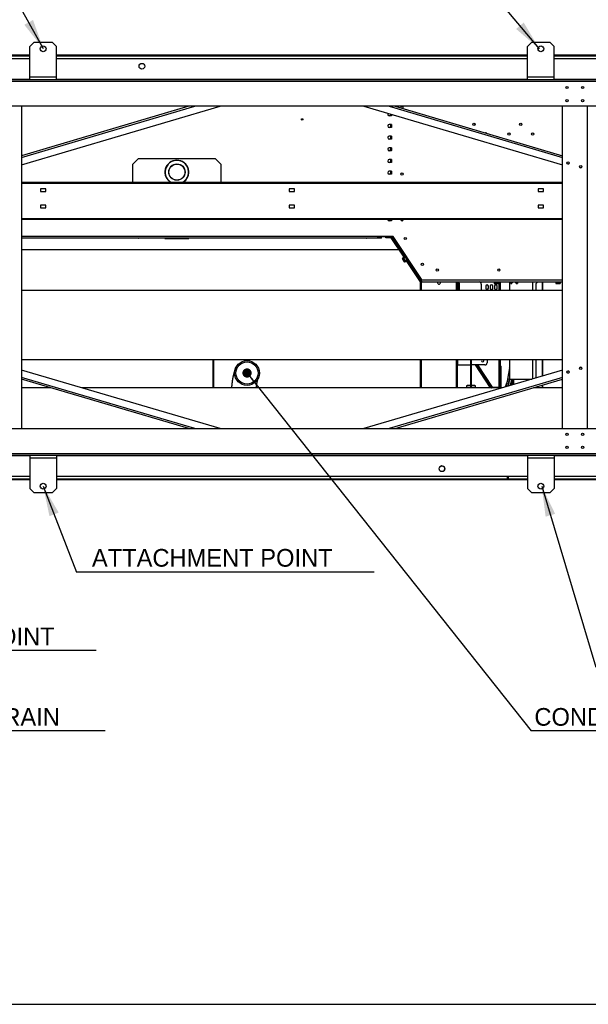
# Model space of a CAD drawing. Header units: millimetres. Extents: x 0 to 39025, y 0 to 11880.
# Tile 32 of 64: x 31025 to 32310, y 4461 to 6686. Entities that reach past the tile are written whole.
import ezdxf

# ---------------------------------------------------------------- set-up
doc = ezdxf.new("R2010")
doc.units = ezdxf.units.MM
doc.layers.add('ANOTACIJE', color=7, linetype='Continuous')
doc.layers.add('FORMAT', color=7, linetype='Continuous')
doc.styles.add('SLDTEXTSTYLE1', font='txt')
doc.dimstyles.new('SLDDIMSTYLE2', dxfattribs={"dimtxt": 0.18, "dimasz": 1.050735, "dimexe": 0, "dimexo": 0.0625, "dimgap": 0, "dimtad": 0, "dimtih": 1, "dimtoh": 1, "dimdec": 0, "dimrnd": 1e-09, "dimzin": 0, "dimdsep": 46, "dimtxsty": 'Standard', "dimblk1": 'DOT', "dimblk2": 'DOT', "dimsah": 1, "dimcen": 0.09, "dimadec": 0, "dimazin": 0, "dimtfac": 1.050735, "dimtdec": 0, "dimtofl": 0, "dimtmove": 0, "dimatfit": 3, "dimldrblk": 'DOT', "dimfxl": 1, "dimfrac": 2, "dimtolj": 1, "dimtzin": 0, "dimarcsym": 0})
doc.dimstyles.new('SLDDIMSTYLE3', dxfattribs={"dimtxt": 0.18, "dimasz": 3.414889, "dimexe": 0, "dimexo": 0.0625, "dimgap": 0, "dimtad": 0, "dimtih": 1, "dimtoh": 1, "dimdec": 0, "dimrnd": 1e-09, "dimzin": 0, "dimdsep": 46, "dimtxsty": 'Standard', "dimsah": 1, "dimcen": 0.09, "dimadec": 0, "dimazin": 0, "dimtfac": 3.414889, "dimtdec": 0, "dimtofl": 0, "dimtmove": 0, "dimatfit": 3, "dimfxl": 1, "dimfrac": 2, "dimtolj": 1, "dimtzin": 0, "dimarcsym": 0})

# ---------------------------------------------------------------- blocks, each defined once
blk = doc.blocks.new('_Dot')
at = {"color": 0, "linetype": 'ByBlock', "lineweight": -2}
blk.add_line((-0.5, 0), (-1, 0), dxfattribs=at)
at = {"color": 0, "linetype": 'ByBlock', "const_width": 0.5}
blk.add_lwpolyline([(-0.25, 0, 1), (0.25, 0, 1)], format="xyb", close=True, dxfattribs=at)

msp = doc.modelspace()

# ---------------------------------------------------------------- linework, layer by layer
at = {"color": 7, "linetype": 'Continuous', "lineweight": 25, "ltscale": 20}
for p, q in [((31058, 6635), (31048, 6625)), ((31058, 6635), (31098, 6635)), ((31108, 6625), (31098, 6635)), ((32182.5, 6635), (32172.5, 6625)), ((32182.5, 6635), (32222.5, 6635)), ((32232.5, 6625), (32222.5, 6635)), ((31048, 6550), (31048, 6625)), ((31108, 6550), (31108, 6625)), ((32172.5, 6550), (32172.5, 6625)), ((32232.5, 6550), (32232.5, 6625)), ((31048, 6597.2), (30833, 6597.2)), ((30860.5, 6606), (31048, 6606)), ((30860.5, 6604), (31048, 6604)), ((31108, 6606), (32172.5, 6606)), ((31108, 6604), (32172.5, 6604)), ((32172.5, 6597.2), (31108, 6597.2)), ((32232.5, 6606), (32420, 6606)), ((32232.5, 6604), (32420, 6604)), ((32447.5, 6597.2), (32232.5, 6597.2)), ((32420.4, 6550), (30860.1, 6550)), ((32417.9, 6546.2), (30862.6, 6546.2)), ((31048, 6550.8), (30949.2, 6550.8)), ((31048, 6557), (31108, 6557)), ((32172.5, 6550.8), (31108, 6550.8)), ((32172.5, 6557), (32232.5, 6557)), ((32331.2, 6550.8), (32232.5, 6550.8)), ((32436.4, 6490), (30844.1, 6490)), ((31028.7, 6357.5), (31477.9, 6490)), ((31407.2, 6490), (31028.7, 6378.4)), ((31028.7, 6490), (31028.7, 5761.5)), ((31028.7, 6374.4), (31420.6, 6490)), ((31802.5, 6490), (32251.8, 6357.5)), ((31859.8, 6490), (32251.8, 6374.4)), ((31873.3, 6490), (32251.8, 6378.4)), ((32251.8, 5761.5), (32251.8, 6490)), ((32307.8, 5761.5), (32307.8, 6490)), ((31865.2, 6468.5), (31860.2, 6468.5)), ((31862.8, 6472.2), (31862.8, 6468.5)), ((31863.6, 6472), (31863.6, 6468.5)), ((31865.1, 6471.5), (31865.1, 6468.5)), ((31865.2, 6468.5), (31865.2, 6471.5)), ((31865.2, 6449.1), (31860.2, 6449.1)), ((31865.2, 6442.1), (31860.2, 6442.1)), ((31862.8, 6449.1), (31862.8, 6442.1)), ((31863.6, 6449.1), (31863.6, 6442.1)), ((31865.1, 6449.1), (31865.1, 6442.1)), ((31865.2, 6442.1), (31865.2, 6449.1)), ((31865.2, 6422.7), (31860.2, 6422.7)), ((31865.2, 6415.7), (31860.2, 6415.7)), ((31862.8, 6422.7), (31862.8, 6415.7)), ((31863.6, 6422.7), (31863.6, 6415.7)), ((31865.1, 6422.7), (31865.1, 6415.7)), ((31865.2, 6415.7), (31865.2, 6422.7)), ((31858.3, 6389.9), (31858.3, 6389.9)), ((31858.8, 6390.3), (31858.7, 6390.3)), ((31858.8, 6389.9), (31858.7, 6389.9)), ((31858.7, 6389.9), (31858.7, 6389.7)), ((31865.2, 6390.3), (31858.8, 6390.3)), ((31865.2, 6389.9), (31858.8, 6389.9)), ((31865.2, 6396.3), (31860.2, 6396.3)), ((31865.2, 6389.3), (31860.2, 6389.3)), ((31862.8, 6396.3), (31862.8, 6390.3)), ((31863.6, 6396.3), (31863.6, 6390.3)), ((31865.1, 6396.3), (31865.1, 6390.3)), ((31865.2, 6389.3), (31865.2, 6396.3)), ((31280.2, 6358.8), (31292.7, 6371.3)), ((31467.7, 6371.3), (31292.7, 6371.3)), ((31467.7, 6371.3), (31480.2, 6358.8)), ((31865.2, 6369.9), (31860.2, 6369.9)), ((31862.8, 6369.9), (31862.8, 6362.9)), ((31863.6, 6369.9), (31863.6, 6362.9)), ((31865.1, 6369.9), (31865.1, 6362.9)), ((31865.2, 6362.9), (31865.2, 6369.9)), ((31280.2, 6358.8), (31280.2, 6317.5)), ((31480.2, 6317.5), (31480.2, 6358.8)), ((31865.2, 6362.9), (31860.2, 6362.9)), ((31865.2, 6343.5), (31860.2, 6343.5)), ((31862.8, 6343.5), (31862.8, 6336.5)), ((31863.6, 6343.5), (31863.6, 6336.5)), ((31865.1, 6343.5), (31865.1, 6336.5)), ((31865.2, 6336.5), (31865.2, 6343.5)), ((31865.2, 6336.5), (31860.2, 6336.5)), ((32251.8, 6317.5), (31028.7, 6317.5)), ((32251.8, 6315.9), (31028.7, 6315.9)), ((31071.8, 6303.5), (31071.8, 6297.5)), ((31083.8, 6303.5), (31071.8, 6303.5)), ((31071.8, 6297.5), (31083.8, 6297.5)), ((31083.8, 6297.5), (31083.8, 6303.5)), ((31634, 6303.5), (31634, 6297.5)), ((31646, 6303.5), (31634, 6303.5)), ((31634, 6297.5), (31646, 6297.5)), ((31646, 6297.5), (31646, 6303.5)), ((32196.3, 6303.5), (32196.3, 6297.5)), ((32208.3, 6303.5), (32196.3, 6303.5)), ((32196.3, 6297.5), (32208.3, 6297.5)), ((32208.3, 6297.5), (32208.3, 6303.5)), ((31071.8, 6266.7), (31071.8, 6260.7)), ((31083.8, 6266.7), (31071.8, 6266.7)), ((31071.8, 6260.7), (31083.8, 6260.7)), ((31083.8, 6260.7), (31083.8, 6266.7)), ((31634, 6266.7), (31634, 6260.7)), ((31646, 6266.7), (31634, 6266.7)), ((31634, 6260.7), (31646, 6260.7)), ((31646, 6260.7), (31646, 6266.7)), ((32196.3, 6266.7), (32196.3, 6260.7)), ((32208.3, 6266.7), (32196.3, 6266.7)), ((32196.3, 6260.7), (32208.3, 6260.7)), ((32208.3, 6260.7), (32208.3, 6266.7)), ((32251.8, 6235.5), (31028.7, 6235.5)), ((32251.8, 6233.9), (31028.7, 6233.9)), ((31865.2, 6230.9), (31860.2, 6230.9)), ((31862.8, 6233.9), (31862.8, 6230.9)), ((31863.6, 6233.9), (31863.6, 6230.9)), ((31865.1, 6233.9), (31865.1, 6230.9)), ((31865.2, 6230.9), (31865.2, 6233.9)), ((31028.7, 6196.5), (31867.4, 6196.5)), ((31028.7, 6192.5), (31842.8, 6192.5)), ((31327.3, 6192), (31293.3, 6192)), ((31353.3, 6192.5), (31353.3, 6191.5)), ((31353.3, 6191.5), (31407.3, 6191.5)), ((31406.8, 6191), (31353.8, 6191)), ((31407.3, 6191.5), (31407.3, 6192.5)), ((31842.3, 6192), (31808.3, 6192)), ((31833.2, 6196.5), (31833.2, 6192.5)), ((31833.2, 6195.5), (31862.8, 6195.5)), ((31842.8, 6195), (31833.2, 6195)), ((31839.3, 6195), (31839.3, 6195.5)), ((31842.8, 6192.5), (31842.8, 6195)), ((31852.5, 6192.9), (31852.5, 6195.5)), ((31852.5, 6195.5), (31852.5, 6192.9)), ((31852.5, 6194.9), (31865.6, 6194.9)), ((31864.3, 6192.9), (31852.5, 6192.9)), ((31862.8, 6194.9), (31862.8, 6195.5)), ((31863.6, 6195.5), (31863.6, 6195.6)), ((31865.5, 6195.5), (31863.6, 6195.5)), ((31893.4, 6148.9), (31864.3, 6192.9)), ((31865.1, 6196.5), (31865.1, 6195.5)), ((31865.1, 6194.9), (31865.6, 6195.2)), ((31865.3, 6195), (31865.3, 6194.9)), ((31865.4, 6196.5), (31865.4, 6196)), ((31865.4, 6196), (31866.9, 6196)), ((31865.6, 6195.3), (31865.4, 6195.5)), ((31865.6, 6194.9), (31890.1, 6157.8)), ((31867.1, 6195.6), (31865.8, 6194.8)), ((31865.8, 6194.8), (31931.9, 6094.9)), ((31867, 6195.8), (31867.7, 6196)), ((31867.7, 6195.8), (31867.1, 6195.6)), ((31867.9, 6195.8), (31867.1, 6195.6)), ((31867.4, 6196.5), (31933.2, 6097.2)), ((31867.9, 6195.8), (31931.8, 6099.3)), ((31867.9, 6195.8), (31867.9, 6195.8)), ((31882.4, 6165.6), (31028.7, 6165.6)), ((31882.5, 6165.3), (31028.7, 6165.3)), ((31884.7, 6162.1), (31884.9, 6162.1)), ((31886.6, 6162.9), (31886.3, 6162.7)), ((31886.6, 6162.9), (31886.6, 6162.6)), ((31888.7, 6159.7), (31886.6, 6162.9)), ((31895, 6149.9), (31886.6, 6162.6)), ((31887.1, 6162.1), (31887.3, 6162.1)), ((31887.5, 6161.5), (31887.5, 6161.8)), ((31895.1, 6150), (31888.7, 6159.7)), ((31894.5, 6138.5), (31889.6, 6145.9)), ((31889.8, 6146.5), (31889.7, 6146.5)), ((31895.3, 6150.2), (31889.8, 6146.5)), ((31890, 6146.2), (31889.9, 6146.1)), ((31889.9, 6146.1), (31894.8, 6138.7)), ((31895.5, 6149.8), (31890, 6146.2)), ((31890.1, 6157.6), (31890.1, 6157.8)), ((31891.5, 6145.6), (31896.2, 6148.8)), ((31891.5, 6145.6), (31895, 6140.3)), ((31893, 6146.3), (31891.7, 6145.4)), ((31896.2, 6141.5), (31893, 6146.3)), ((31894.9, 6138.8), (31900.5, 6142.4)), ((31899.8, 6143.5), (31895, 6140.3)), ((31900.7, 6142.1), (31895.2, 6138.5)), ((31895.3, 6150.2), (31895.5, 6149.8)), ((31909.9, 6127.3), (31900.3, 6141.9)), ((31900.5, 6142.4), (31900.7, 6142.1)), ((31910.1, 6127.4), (31900.5, 6142)), ((31894.8, 6140.6), (31896.2, 6141.5)), ((31894.9, 6138.8), (31894.8, 6138.7)), ((31895.2, 6138.5), (31895.1, 6138.4)), ((31930.4, 6093.1), (31898.7, 6140.8)), ((31908.6, 6126.5), (31910.3, 6127.6)), ((31908.6, 6126.5), (31930.2, 6093.8)), ((31913, 6123.4), (31911.4, 6122.3)), ((31930.2, 6097.5), (31931.4, 6098.3)), ((31931.8, 6099.3), (31931.8, 6099.3)), ((31931.9, 6098), (31932.2, 6098.6)), ((31932.3, 6098.4), (31932.1, 6098)), ((31932.1, 6098), (31932.1, 6096.5)), ((31933.2, 6093.2), (31933.2, 6097.2)), ((32251.8, 6097.2), (31933.2, 6097.2)), ((31930.2, 6093.8), (31931.9, 6094.9)), ((31930.4, 6073.7), (31930.4, 6093.4)), ((31933.2, 6093.4), (31930.4, 6093.4)), ((31931.4, 6096.6), (31933.1, 6094.1)), ((31932.1, 6096.5), (31933.2, 6096.5)), ((31932.6, 6093.4), (31932.3, 6093.8)), ((31932.4, 6093.4), (31932.4, 6093.4)), ((31933.2, 6096.2), (31933.2, 6096.2)), ((31933.2, 6073.7), (31933.2, 6096.2)), ((31933.2, 6094.2), (31933.2, 6094.2)), ((31933.2, 6093.2), (32251.8, 6093.2)), ((32011.6, 6073.7), (32011.6, 6093.2)), ((32014.4, 6088.1), (32019.5, 6093.2)), ((32014.4, 6073.7), (32014.4, 6093.2)), ((32016.4, 6073.7), (32016.4, 6090.1)), ((32018.4, 6073.7), (32018.4, 6089.2)), ((32067.7, 6088.4), (32067.7, 6073.7)), ((32077.9, 6083.7), (32077.9, 6078.7)), ((32083.9, 6078.7), (32083.9, 6083.7)), ((32087.9, 6083.7), (32087.9, 6078.7)), ((32093.9, 6078.7), (32093.9, 6083.7)), ((32097.2, 6093.2), (32097.2, 6089.9)), ((32097.2, 6089.9), (32097.2, 6089.8)), ((32097.6, 6093.2), (32097.6, 6089.9)), ((32097.6, 6089.9), (32097.6, 6089.8)), ((32097.6, 6089.8), (32106.5, 6089.8)), ((32106.5, 6089.4), (32097.6, 6089.4)), ((32097.9, 6083.7), (32097.9, 6078.7)), ((32098.9, 6090.8), (32098.9, 6093.2)), ((32098.9, 6090.8), (32105.2, 6090.8)), ((32104.9, 6092.4), (32099.2, 6092.4)), ((32099.2, 6092.4), (32099.2, 6090.8)), ((32103.9, 6078.7), (32103.9, 6083.7)), ((32104.9, 6090.8), (32104.9, 6092.4)), ((32105.2, 6093.2), (32105.2, 6090.8)), ((32106.5, 6089.9), (32106.5, 6093.2)), ((32106.5, 6089.9), (32106.5, 6089.8)), ((32106.9, 6093.2), (32106.9, 6089.9)), ((32106.9, 6089.9), (32106.9, 6089.8)), ((32108.6, 6073.7), (32108.6, 6093.2)), ((32110.9, 6093.2), (32110.9, 6073.7)), ((32131.7, 6093.2), (32131.7, 6073.7)), ((32134.5, 6093.2), (32134.6, 6089.9)), ((32134.6, 6089.9), (32134.6, 6089.8)), ((32134.6, 6089.8), (32135, 6089.8)), ((32135, 6089.9), (32134.9, 6093.2)), ((32135, 6089.9), (32135, 6089.8)), ((32135, 6089.8), (32136.8, 6089.8)), ((32135, 6089.8), (32135, 6089.4)), ((32136.8, 6089.4), (32135, 6089.4)), ((32138.2, 6092.7), (32136.8, 6089.9)), ((32136.8, 6089.9), (32136.8, 6089.8)), ((32136.8, 6089.8), (32136.8, 6089.4)), ((32136.8, 6089.8), (32137.1, 6089.6)), ((32137.2, 6089.7), (32137.1, 6089.6)), ((32138.6, 6092.7), (32137.2, 6089.7)), ((32145.9, 6092.7), (32138.2, 6092.7)), ((32146.9, 6089.7), (32145.4, 6092.7)), ((32147.2, 6089.9), (32145.9, 6092.7)), ((32146.9, 6089.6), (32147.3, 6089.8)), ((32146.9, 6089.7), (32146.9, 6089.6)), ((32147.2, 6089.9), (32147.3, 6089.8)), ((32147.3, 6089.8), (32149.1, 6089.8)), ((32147.3, 6089.8), (32147.3, 6089.4)), ((32149.1, 6089.4), (32147.3, 6089.4)), ((32149.2, 6093.2), (32149.1, 6089.9)), ((32149.1, 6089.9), (32149.1, 6089.8)), ((32149.1, 6089.8), (32149.1, 6089.4)), ((32149.1, 6089.8), (32149.5, 6089.8)), ((32149.6, 6093.2), (32149.5, 6089.9)), ((32149.5, 6089.9), (32149.5, 6089.8)), ((32184.7, 6073.7), (32184.7, 6093.2)), ((32196, 6093.2), (32192.2, 6089.4)), ((32192.2, 6073.7), (32192.2, 6089.4)), ((32205.4, 6093.2), (32205.4, 6073.7)), ((32207.2, 6073.7), (32207.2, 6093.2)), ((32236.3, 6093.2), (32236.3, 6089.9)), ((32236.3, 6089.9), (32236.3, 6089.8)), ((32236.7, 6093.2), (32236.7, 6089.9)), ((32236.7, 6089.9), (32236.7, 6089.8)), ((32236.7, 6089.8), (32245.6, 6089.8)), ((32245.6, 6089.4), (32236.7, 6089.4)), ((32238, 6090.8), (32238, 6093.2)), ((32238, 6090.8), (32244.3, 6090.8)), ((32244, 6092.4), (32238.3, 6092.4)), ((32238.3, 6092.4), (32238.3, 6090.8)), ((32244, 6090.8), (32244, 6092.4)), ((32244.3, 6093.2), (32244.3, 6090.8)), ((32245.6, 6089.9), (32245.6, 6093.2)), ((32245.6, 6089.9), (32245.6, 6089.8)), ((32246, 6093.2), (32246, 6089.9)), ((32246, 6089.9), (32246, 6089.8)), ((32251.8, 6073.7), (31028.7, 6073.7)), ((31028.7, 5917.7), (32251.8, 5917.7)), ((31461.5, 5917.7), (31461.5, 5853.7)), ((31463.5, 5853.7), (31463.5, 5917.7)), ((31540, 5915.3), (31539.8, 5915.3)), ((31930.4, 5853.7), (31930.4, 5917.7)), ((31933.2, 5853.7), (31933.2, 5917.7)), ((32011.6, 5853.7), (32011.6, 5917.7)), ((32014.4, 5853.7), (32014.4, 5917.7)), ((32014.4, 5905.4), (32043.6, 5905.4)), ((32015.2, 5905.4), (32015.2, 5917.7)), ((32043.6, 5917.7), (32043.6, 5853.7)), ((32045.6, 5853.7), (32045.6, 5917.7)), ((32076.2, 5905.4), (32045.6, 5905.4)), ((32088.8, 5853.7), (32054.6, 5905.4)), ((32090.8, 5854), (32056.8, 5905.4)), ((32088.8, 5857.5), (32057, 5905.4)), ((32057.4, 5905.4), (32091.1, 5854.3)), ((32093.4, 5855.2), (32060.1, 5905.4)), ((32081.2, 5917.7), (32081.2, 5910.4)), ((32108.6, 5855.2), (32108.6, 5917.7)), ((32110.9, 5917.7), (32110.9, 5855.2)), ((32111.2, 5853.7), (32111.2, 5902.7)), ((32111.2, 5902.7), (32113.2, 5902.7)), ((32113.2, 5900.7), (32111.2, 5900.7)), ((32113.2, 5853.7), (32113.2, 5902.7)), ((32131.4, 5898.7), (32124.5, 5856.4)), ((32131.7, 5917.7), (32131.7, 5873.3)), ((32184.7, 5874.2), (32184.7, 5917.7)), ((32192.2, 5876.4), (32192.2, 5917.7)), ((32205.4, 5917.7), (32205.4, 5880.3)), ((32207.2, 5880.8), (32207.2, 5917.7)), ((31477.9, 5761.5), (31028.7, 5893.9)), ((31420.6, 5761.5), (31028.7, 5877)), ((32251.8, 5893.9), (31802.5, 5761.5)), ((32251.8, 5877), (31859.8, 5761.5)), ((32128.8, 5857.7), (32131.7, 5876)), ((32263.7, 5887.9), (32263.7, 5886.8)), ((32263.7, 5887.9), (32265.9, 5887.9)), ((31407.2, 5761.5), (31028.7, 5873.1)), ((31094.3, 5853.7), (31028.7, 5853.7)), ((32115.5, 5853.7), (31165, 5853.7)), ((31873.3, 5761.5), (32251.8, 5873.1)), ((32035.9, 5859.3), (32034.6, 5858)), ((32034.6, 5858), (32034.6, 5853.7)), ((32043.6, 5858), (32034.6, 5858)), ((32043.6, 5859.3), (32035.9, 5859.3)), ((32053.7, 5859.3), (32045.6, 5859.3)), ((32055, 5858), (32045.6, 5858)), ((32055, 5858), (32053.7, 5859.3)), ((32055, 5853.7), (32055, 5858)), ((32090.9, 5854.2), (32088.8, 5857.5)), ((32090.4, 5853.7), (32090.8, 5854)), ((32090.8, 5853.7), (32090.7, 5853.9)), ((32090.8, 5854), (32090.9, 5854.2)), ((32090.9, 5854), (32090.9, 5854.2)), ((32090.9, 5854), (32090.9, 5853.7)), ((32108.6, 5854.8), (32093.1, 5854.8)), ((32093.1, 5854.8), (32093.1, 5853.7)), ((32093.4, 5855.2), (32110.9, 5855.2)), ((32094, 5854.8), (32094, 5855.2)), ((32108.6, 5853.7), (32108.6, 5854.8)), ((32110.4, 5853.8), (32110.1, 5853.8)), ((32110.4, 5853.7), (32110.4, 5854.2)), ((32126.4, 5867.8), (32122.2, 5855.7)), ((32132, 5873.3), (32128.9, 5857.7)), ((32130.2, 5864), (32129.3, 5861.1)), ((32130.3, 5866.9), (32131.4, 5870.1)), ((32131.7, 5873.3), (32181.9, 5873.3)), ((32134.3, 5859.3), (32137.1, 5873.3)), ((32137.6, 5860.3), (32137.8, 5873.3)), ((32139.4, 5873.3), (32140.7, 5862.6)), ((32140.7, 5873.3), (32140.7, 5861.2)), ((32175.7, 5871.5), (32175.7, 5873.3)), ((32176.1, 5871.6), (32175.8, 5873.3)), ((32176.6, 5873.3), (32177.2, 5871.9)), ((32251.8, 5853.7), (32186.2, 5853.7)), ((32186.6, 5853.7), (32186.5, 5853.8)), ((32190, 5853.7), (32190.3, 5854.2)), ((32192.2, 5853.7), (32192.2, 5855.5)), ((32205.4, 5859.4), (32205.4, 5853.7)), ((32207.2, 5853.7), (32207.2, 5859.9)), ((30844.1, 5761.5), (32436.4, 5761.5)), ((30860.1, 5701.5), (32420.4, 5701.5)), ((30862.6, 5705.3), (32417.9, 5705.3)), ((30949.2, 5700.7), (31048, 5700.7)), ((31048, 5701.5), (31048, 5626.5)), ((31108, 5701.5), (31108, 5626.5)), ((31108, 5700.7), (32172.5, 5700.7)), ((32172.5, 5701.5), (32172.5, 5626.5)), ((32232.5, 5701.5), (32232.5, 5626.5)), ((32232.5, 5700.7), (32331.2, 5700.7)), ((31108, 5694.5), (31048, 5694.5)), ((32232.5, 5694.5), (32172.5, 5694.5)), ((30833, 5654.2), (31048, 5654.2)), ((31108, 5654.2), (32172.5, 5654.2)), ((32126.7, 5654.2), (32126.7, 5649.7)), ((32128.7, 5654.2), (32128.7, 5649.7)), ((32232.5, 5654.2), (32447.5, 5654.2)), ((31048, 5647.7), (30861, 5647.7)), ((31048, 5645.7), (30861, 5645.7)), ((32172.5, 5647.7), (31108, 5647.7)), ((32172.5, 5645.7), (31108, 5645.7)), ((32128.7, 5649.7), (32126.7, 5649.7)), ((32126.7, 5647.7), (32126.7, 5645.7)), ((32128.7, 5647.2), (32126.7, 5647.2)), ((32128.7, 5646.7), (32126.7, 5646.7)), ((32128.7, 5647.7), (32128.7, 5645.7)), ((32419.5, 5647.7), (32232.5, 5647.7)), ((32419.5, 5645.7), (32232.5, 5645.7)), ((31048, 5626.5), (31058, 5616.5)), ((31098, 5616.5), (31058, 5616.5)), ((31098, 5616.5), (31108, 5626.5)), ((32172.5, 5626.5), (32182.5, 5616.5)), ((32222.5, 5616.5), (32182.5, 5616.5)), ((32222.5, 5616.5), (32232.5, 5626.5))]:
    msp.add_line(p, q, dxfattribs=at)
at = {"color": 7, "linetype": 'Continuous', "lineweight": 25, "ltscale": 20, "flags": 128}
for points in [[(32077.4, 6429.8), (32077.6, 6429.9), (32077.9, 6429.9)], [(31858.7, 6389.9), (31858.6, 6389.9), (31858.4, 6389.9), (31858.4, 6389.9), (31858.3, 6389.9)], [(31887.3, 6162.1), (31887.4, 6161.7), (31887.4, 6161.6)], [(31889.9, 6146.1), (31889.8, 6146.1), (31889.7, 6146), (31889.7, 6145.9), (31889.6, 6145.9)], [(31894.8, 6138.7), (31894.7, 6138.6), (31894.6, 6138.6), (31894.6, 6138.5), (31894.5, 6138.5)], [(32097.6, 6089.8), (32097.6, 6089.6), (32097.6, 6089.5), (32097.6, 6089.4), (32097.6, 6089.4)], [(32106.5, 6089.8), (32106.5, 6089.6), (32106.5, 6089.5), (32106.5, 6089.4), (32106.5, 6089.4)], [(32236.7, 6089.8), (32236.7, 6089.6), (32236.7, 6089.5), (32236.7, 6089.4), (32236.7, 6089.4)], [(32245.6, 6089.8), (32245.6, 6089.6), (32245.6, 6089.5), (32245.6, 6089.4), (32245.6, 6089.4)], [(31515.7, 5903.1), (31515.5, 5902.9), (31515.3, 5902.6), (31515.1, 5902.3), (31514.9, 5902), (31514.7, 5901.7), (31514.6, 5901.5), (31514.4, 5901.2), (31514.3, 5901), (31514.2, 5900.8), (31514.1, 5900.6), (31514.1, 5900.5), (31514, 5900.4), (31514, 5900.4), (31513.9, 5900.3), (31513.9, 5900.3), (31513.9, 5900.2), (31513.9, 5900.2), (31513.9, 5900.2), (31513.9, 5900.1), (31513.8, 5900.1), (31513.8, 5900.1), (31513.8, 5900), (31513.8, 5900), (31513.8, 5900), (31513.8, 5900), (31513.7, 5899.9), (31513.7, 5899.9), (31513.7, 5899.9), (31513.7, 5899.9), (31513.7, 5899.9), (31513.7, 5899.9), (31513.7, 5899.9), (31513.7, 5899.9), (31513.7, 5899.8), (31513.7, 5899.8), (31513.7, 5899.8), (31513.6, 5899.7), (31513.6, 5899.7), (31513.6, 5899.6), (31513.6, 5899.6), (31513.5, 5899.5), (31513.5, 5899.5), (31513.5, 5899.4), (31513.5, 5899.4), (31513.4, 5899.3), (31513.4, 5899.3), (31513.4, 5899.3), (31513.4, 5899.2), (31513.4, 5899.2), (31513.3, 5899.1), (31513.3, 5899.1), (31513.3, 5898.9), (31513.2, 5898.8), (31513.1, 5898.6), (31513, 5898.4), (31512.8, 5898), (31512.7, 5897.7), (31512.6, 5897.4), (31512.4, 5897.1), (31512.3, 5896.7), (31512.1, 5896.3), (31511.9, 5895.9), (31511.7, 5895.4), (31511.6, 5895), (31511.4, 5894.7), (31511.3, 5894.3), (31511.1, 5893.9), (31511, 5893.5), (31510.9, 5893.2), (31510.7, 5892.8), (31510.6, 5892.3), (31510.5, 5892.1), (31510.4, 5891.9), (31510.4, 5891.7), (31510.3, 5891.6), (31510.3, 5891.5), (31510.2, 5891.3), (31510.1, 5891), (31510, 5890.8), (31510, 5890.5), (31509.9, 5890.4), (31509.9, 5890.2), (31509.8, 5890.1), (31509.8, 5889.9), (31509.7, 5889.8), (31509.7, 5889.6), (31509.6, 5889.3), (31509.5, 5889.1), (31509.4, 5888.8), (31509.3, 5888.5), (31509.2, 5888.2), (31509.2, 5887.9), (31509.1, 5887.7), (31509, 5887.5), (31509, 5887.2), (31508.9, 5886.9), (31508.8, 5886.6), (31508.7, 5886.3), (31508.6, 5886.1), (31508.6, 5885.9), (31508.5, 5885.6), (31508.4, 5885.3), (31508.3, 5885), (31508.2, 5884.6), (31508.1, 5884.2), (31508.1, 5883.9), (31508, 5883.5), (31507.9, 5883.1), (31507.8, 5882.6), (31507.7, 5882.2), (31507.6, 5881.9), (31507.5, 5881.7), (31507.5, 5881.4), (31507.4, 5881), (31507.3, 5880.5), (31507.2, 5880.1), (31507.1, 5879.8), (31507, 5879.5), (31507, 5879.2), (31506.9, 5878.7), (31506.7, 5878), (31506.6, 5877.4), (31506.5, 5876.8), (31506.4, 5876.3), (31506.3, 5875.7), (31506.2, 5875.2), (31506.1, 5874.7), (31506, 5874.3), (31506, 5873.9), (31505.9, 5873.4), (31505.8, 5872.7), (31505.7, 5872), (31505.6, 5871.4), (31505.5, 5870.8), (31505.4, 5870.3), (31505.3, 5869.8), (31505.2, 5869.2), (31505.1, 5868.6), (31505, 5867.9), (31505, 5867.2), (31504.9, 5866.5), (31504.8, 5865.9), (31504.7, 5865.3), (31504.6, 5864.3), (31504.5, 5863.3), (31504.4, 5862.3), (31504.3, 5861.1), (31504.2, 5860), (31504.1, 5858.8), (31504, 5858), (31503.9, 5857.2), (31503.9, 5856.5), (31503.8, 5855.8), (31503.8, 5855), (31503.7, 5854.2), (31503.7, 5853.7)], [(31559.8, 5853.7), (31559.9, 5854), (31559.9, 5854.7), (31560, 5855.3), (31560, 5855.9), (31560.1, 5856.5), (31560.2, 5857.1), (31560.2, 5857.6), (31560.3, 5858.1), (31560.3, 5858.6), (31560.4, 5859.2), (31560.5, 5859.8), (31560.5, 5860.4), (31560.6, 5861.1), (31560.7, 5861.6), (31560.8, 5862.1), (31560.8, 5862.5), (31560.9, 5863), (31561, 5863.3), (31561, 5863.6), (31561.1, 5864), (31561.1, 5864.3), (31561.2, 5864.6), (31561.2, 5864.9), (31561.3, 5865), (31561.3, 5865.2), (31561.3, 5865.4), (31561.4, 5865.7), (31561.4, 5865.9), (31561.5, 5866.2), (31561.5, 5866.5), (31561.6, 5866.7), (31561.6, 5866.9), (31561.7, 5867.1), (31561.7, 5867.4), (31561.8, 5867.6), (31561.8, 5867.8), (31561.8, 5867.9), (31561.9, 5868.1), (31561.9, 5868.3), (31562, 5868.5), (31562, 5868.8), (31562.1, 5868.9), (31562.1, 5869.1), (31562.1, 5869.2), (31562.2, 5869.4), (31562.2, 5869.7), (31562.3, 5869.9), (31562.3, 5870.1), (31562.4, 5870.3), (31562.4, 5870.5), (31562.5, 5870.7), (31562.6, 5870.9), (31562.6, 5871.1), (31562.6, 5871.3), (31562.7, 5871.4), (31562.7, 5871.6), (31562.8, 5871.8), (31562.8, 5872), (31562.9, 5872.1), (31562.9, 5872.2), (31562.9, 5872.3), (31563, 5872.5), (31563, 5872.6), (31563.1, 5872.7), (31563.1, 5872.8), (31563.1, 5872.9), (31563.2, 5873), (31563.2, 5873.1), (31563.2, 5873.2), (31563.2, 5873.3), (31563.3, 5873.4), (31563.3, 5873.5), (31563.3, 5873.6), (31563.4, 5873.7), (31563.4, 5873.7), (31563.4, 5873.8), (31563.5, 5873.9), (31563.5, 5874), (31563.5, 5874.1), (31563.6, 5874.3), (31563.6, 5874.4), (31563.7, 5874.5), (31563.7, 5874.5), (31563.7, 5874.6), (31563.7, 5874.7), (31563.8, 5874.7), (31563.8, 5874.8), (31563.8, 5874.8), (31563.8, 5874.8), (31563.8, 5874.9), (31563.8, 5874.9), (31563.8, 5874.9), (31563.8, 5874.9), (31563.9, 5874.9), (31563.8, 5874.9), (31563.8, 5874.9), (31563.8, 5874.9), (31563.8, 5874.8), (31563.8, 5874.8), (31563.8, 5874.8), (31563.7, 5874.7), (31563.7, 5874.7), (31563.7, 5874.7), (31563.7, 5874.7), (31563.7, 5874.7), (31563.7, 5874.7), (31563.7, 5874.7), (31563.7, 5874.7), (31563.7, 5874.7), (31563.7, 5874.7), (31563.7, 5874.7), (31563.7, 5874.7), (31563.7, 5874.7), (31563.7, 5874.7), (31563.7, 5874.7), (31563.7, 5874.7), (31563.7, 5874.7), (31563.7, 5874.7), (31563.7, 5874.7), (31563.7, 5874.7), (31563.8, 5874.7), (31563.8, 5874.8), (31563.8, 5874.8), (31563.8, 5874.9), (31563.9, 5875), (31563.9, 5875), (31563.9, 5875.1), (31564, 5875.2), (31564, 5875.3), (31564.1, 5875.3), (31564.1, 5875.4), (31564.1, 5875.4), (31564.1, 5875.5), (31564.2, 5875.6), (31564.3, 5875.9), (31564.5, 5876.4), (31564.7, 5876.7), (31564.8, 5877.1), (31564.8, 5877.2)], [(32081.7, 5868.1), (32081.6, 5868.1), (32081.6, 5868.2), (32081.5, 5868.3), (32081.4, 5868.4), (32081.3, 5868.6), (32081.2, 5868.8), (32081, 5869), (32080.9, 5869.3), (32080.7, 5869.6), (32080.5, 5869.9), (32080.3, 5870.2), (32080.1, 5870.5), (32079.9, 5870.8), (32079.7, 5871), (32079.5, 5871.3), (32079.4, 5871.5), (32079.2, 5871.7), (32079.1, 5871.9), (32079, 5872.1), (32078.9, 5872.2), (32078.9, 5872.2), (32078.9, 5872.2), (32078.9, 5872.2), (32078.9, 5872.1), (32079, 5872), (32079.1, 5871.9), (32079.2, 5871.7), (32079.3, 5871.5), (32079.5, 5871.3), (32079.7, 5871), (32079.9, 5870.7), (32080.1, 5870.4), (32080.3, 5870.1), (32080.4, 5869.8), (32080.6, 5869.6), (32080.8, 5869.3), (32081, 5869), (32081.2, 5868.8), (32081.3, 5868.6), (32081.4, 5868.4), (32081.5, 5868.3), (32081.6, 5868.2), (32081.6, 5868.1), (32081.7, 5868.1)], [(32140, 5861), (32140, 5861.1), (32139.9, 5861.5), (32139.9, 5861.8), (32139.9, 5862.1), (32139.8, 5862.3), (32139.8, 5862.4), (32139.7, 5862.6), (32139.7, 5862.7), (32139.6, 5862.9), (32139.4, 5863.1), (32139.3, 5863.3), (32139.1, 5863.4), (32138.9, 5863.6), (32138.7, 5863.7), (32138.4, 5863.8), (32138.1, 5863.9), (32137.8, 5863.9), (32137.7, 5863.9)]]:
    msp.add_lwpolyline(points, dxfattribs=at)
at = {"color": 7, "linetype": 'Continuous', "lineweight": 25, "ltscale": 400}
for centre, radius in [((31078, 6620), 6.5), ((32202.5, 6620), 6.5), ((31301.2, 6580.5), 6.5), ((32261.8, 6532.5), 2.6), ((32296.8, 6532.5), 2.6), ((32261.8, 6502.5), 2.6), ((32296.8, 6502.5), 2.6), ((31663.2, 6460.3), 1.7), ((32051.2, 6449.2), 2.6), ((32051.2, 6449.2), 2.5), ((32157.2, 6449.2), 2.6), ((32157.2, 6449.2), 2.5), ((32130.5, 6427.4), 2.6), ((32130.5, 6427.4), 2.5), ((32183.9, 6427.4), 2.6), ((32183.9, 6427.4), 2.5), ((32263.8, 6362.1), 2.6), ((31380.2, 6341.3), 18.5), ((31380.2, 6341.3), 18), ((32292.6, 6353.6), 2.6), ((31888.9, 6337), 2.6), ((31896.3, 6191.3), 2.6), ((31934.9, 6132.9), 2.6), ((31968.4, 6120), 2.6), ((32107.6, 6120), 2.6), ((31538.7, 5887.3), 28), ((31538.7, 5887.3), 25), ((32292.6, 5897.9), 2.6), ((32263.8, 5889.4), 2.6), ((32261.8, 5749), 2.6), ((32296.8, 5749), 2.6), ((32261.8, 5719), 2.6), ((32296.8, 5719), 2.6), ((31979.2, 5671), 6.5), ((31078, 5631.5), 6.5), ((32202.5, 5631.5), 6.5)]:
    msp.add_circle(centre, radius, dxfattribs=at)
for centre, radius, start, end in [((31888.9, 6487), 2.6, 306.9303, 200.2189), ((31860.2, 6472), 3.5, 147.8011, 270), ((31860.2, 6445.6), 3.5, 90, 270), ((31860.2, 6419.2), 3.5, 90, 270), ((32077.9, 6427.4), 2.6, 40.2724, 106.8769), ((32077.9, 6427.4), 2.5, 43.9424, 90), ((31860.2, 6392.8), 3.5, 90, 270), ((31858.7, 6389.9), 0.381, 90, 180), ((31862.7, 6390), 3.97, 175.7469, 181.254), ((31380.2, 6341.3), 27, 298.4023, 241.5977), ((31380.2, 6341.3), 26.5, 296.3336, 243.6664), ((31860.2, 6366.4), 3.5, 90, 270), ((31860.2, 6340), 3.5, 90, 270), ((32264, 6362.3), 2.6, 138.118, 311.882), ((32292.8, 6353.8), 2.6, 138.118, 311.882), ((31860.2, 6234.4), 3.5, 187.387, 270), ((31888.9, 6234), 2.6, 180.9097, 359.0903), ((31293.3, 6192.5), 0.5, 180, 270), ((31327.3, 6192.5), 0.5, 270, 0), ((31353.8, 6191.5), 0.5, 180, 270), ((31406.8, 6191.5), 0.5, 270, 0), ((31808.3, 6192.5), 0.5, 180, 270), ((31842.3, 6192.5), 0.5, 270, 0), ((31862.8, 6197.8), 2.3, 269.9954, 325.6014), ((31861.4, 6196.5), 1.8, 324.2318, 358.2765), ((31867.7, 6185), 11.2, 90.5955, 101.6568), ((31867.7, 6196), 2.3, 180, 213.5), ((31861.4, 6205.8), 11.9, 291.9626, 303.085), ((31867.7, 6194.8), 1.41, 93.6517, 122.1546), ((31867.7, 6196), 0.8, 180, 213.5), ((31867, 6197.3), 1.68, 272.3632, 301.1368), ((31886.4, 6160.4), 2.28, 85.2108, 135.3062), ((31889.9, 6146.1), 0.381, 123.5, 213.5), ((31893.2, 6148.4), 3.97, 209.2469, 214.754), ((31894.9, 6138.7), 0.381, 213.5, 303.5), ((31897.7, 6140.5), 3.33, 211.7167, 218.2824), ((31935, 6094.6), 5.65, 125.2549, 149.4706), ((31932.1, 6098.8), 2.3, 213.5, 270), ((31932.7, 6098.4), 1.26, 135.988, 181.7241), ((31932.1, 6098.8), 0.8, 213.5, 270), ((31931.9, 6098.5), 0.523, 288.205, 339.0981), ((31929.2, 6098.2), 3.4, 329.8967, 358.4145), ((31929.6, 6093.4), 0.8, 0, 33.5), ((31929.6, 6093.4), 2.8, 0, 33.5), ((31935.4, 6093.9), 2.3, 163.0174, 191.9044), ((32016.4, 6089.2), 2, 0, 63.0103), ((32062.7, 6088.4), 5, 0, 73.7398), ((32080.9, 6083.7), 3, 0, 180), ((32080.9, 6078.7), 3, 180, 0), ((32090.9, 6083.7), 3, 0, 180), ((32090.9, 6078.7), 3, 180, 0), ((32097.5, 6093.7), 3.97, 265.7469, 271.254), ((32097.6, 6089.8), 0.381, 180, 270), ((32100.9, 6083.7), 3, 0, 180), ((32100.9, 6078.7), 3, 180, 0), ((32097.6, 6087), 2.6, 278.4121, 351.4261), ((32106.6, 6093.1), 3.33, 268.2167, 274.7824), ((32106.5, 6089.8), 0.381, 270, 360), ((32135, 6089.8), 0.381, 181.5001, 270), ((32136.8, 6089.8), 0.381, 270, 333.9999), ((32147.3, 6089.8), 0.381, 206.0001, 270), ((32149.1, 6089.8), 0.381, 270, 358.4999), ((32236.6, 6093.7), 3.97, 265.7469, 271.254), ((32236.7, 6089.8), 0.381, 180, 270), ((32245.7, 6093.1), 3.33, 268.2167, 274.7824), ((32245.6, 6089.8), 0.381, 270, 360), ((32071.2, 5915.4), 2.6, 115.3317, 64.6683), ((32076.2, 5910.4), 5, 270, 0), ((32142.9, 5897), 11.7, 163.2184, 171.2621), ((32132.2, 5898.6), 0.807, 121.9215, 167.8957), ((32292.8, 5897.7), 2.6, 48.1175, 221.8825), ((32264, 5889.2), 2.6, 48.118, 221.882), ((32090.5, 5852.7), 1.29, 76.4092, 129.5939), ((32090.2, 5860.2), 5.9, 278.9896, 302.0808), ((32093.1, 5855.6), 2.3, 213.5, 234.2638), ((32093.1, 5855.6), 0.8, 246.9219, 270), ((32108.6, 5855.6), 0.8, 270, 326.5), ((32108.6, 5855.6), 2.3, 305.7362, 348.9318), ((32146.1, 5868.6), 15, 177.9339, 180.6609), ((32137.7, 5860.6), 1.94, 6.7596, 91.5716), ((32144.3, 5860.5), 4.66, 170.2089, 175.6195), ((32141.6, 5859.3), 2.53, 110.016, 130.2875), ((32141.8, 5860), 1.96, 121.8334, 147.9819), ((32188.2, 5855.6), 2.5, 311.4203, 347.162), ((31979.1, 5670.7), 6.5, 325.6783, 142.9651)]:
    msp.add_arc(centre, radius, start, end, dxfattribs=at)
msp.add_ellipse((31972.4, 6093.7), major_axis=(0, -5.66), ratio=0.707107, start_param=4.806462, end_param=7.759909, dxfattribs=at)
at = {"layer": 'ANOTACIJE', "color": 0}
for p, q in [((31825.6, 5437.4), (31153.3, 5437.4)), ((31197.5, 5259.9), (30550.1, 5259.9)), ((31218.2, 5078.3), (30555.4, 5078.3)), ((32843.2, 5078.3), (32180.4, 5078.3))]:
    msp.add_line(p, q, dxfattribs=at)
at = {"layer": 'FORMAT', "ltscale": 27}
msp.add_line((27184, 4460.5), (35592.8, 4460.5), dxfattribs=at)

# ---------------------------------------------------------------- texts
at = {"layer": 'ANOTACIJE', "color": 0, "char_height": 40, "attachment_point": 1, "style": 'SLDTEXTSTYLE1'}
for s, insert in [('ATTACHMENT POINT', (31188.2, 5489.6)), ('ATTACHMENT POINT', (30560.1, 5312.1)), ('CONDENSATE DRAIN', (30563, 5130.1)), ('CONDENSATE DRAIN', (32188, 5130.1))]:
    msp.add_mtext(s, dxfattribs=dict(at, insert=insert))

# ---------------------------------------------------------------- leaders
at = {"layer": 'ANOTACIJE', "color": 7}
for points, dimstyle in [([(32199.2, 6619.7), (31980.4, 6880.8)], 'SLDDIMSTYLE3'), ([(31078.5, 6620), (30971.5, 6812)], 'SLDDIMSTYLE3'), ([(31538.7, 5887.3), (32180.4, 5078.3)], 'SLDDIMSTYLE2'), ([(31078, 5631.5), (31153.3, 5437.4)], 'SLDDIMSTYLE3'), ([(32204.5, 5631.2), (32326.9, 5222.6)], 'SLDDIMSTYLE3')]:
    msp.add_leader(points, dimstyle=dimstyle, override={"dimscale": 20}, dxfattribs=at)

doc.saveas('drawing.dxf')
